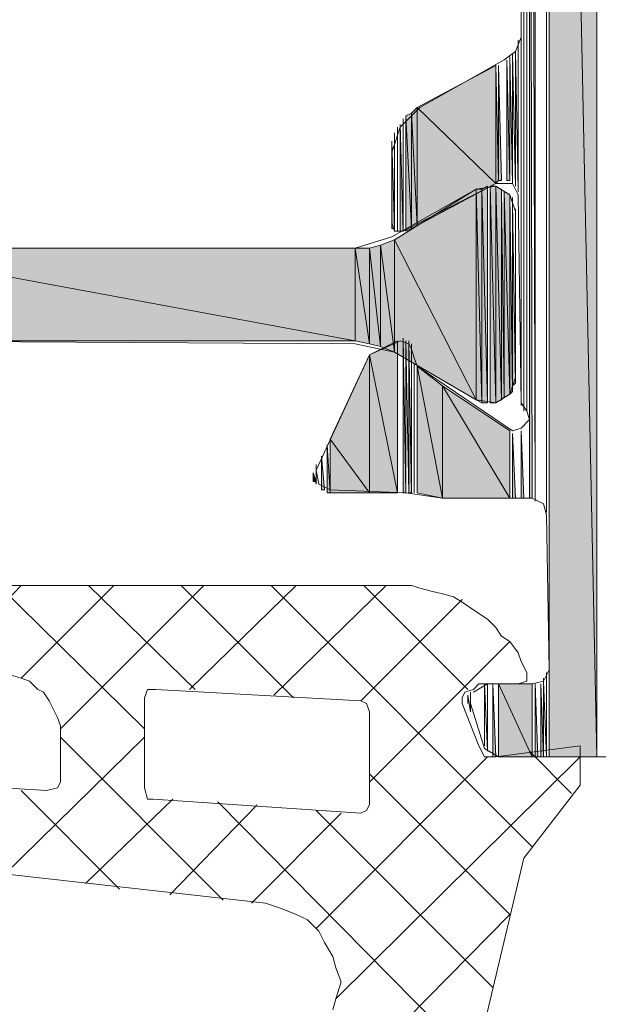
# Model space of a CAD drawing. Header units: millimetres. Extents: x -8934017 to -8932755, y 9525 to 11066.
# Tile 15 of 38: x -8933511 to -8933499, y 9611 to 9630. Entities that reach past the tile are written whole.
import ezdxf

# ---------------------------------------------------------------- set-up
doc = ezdxf.new("R2010")
doc.units = ezdxf.units.MM
doc.layers.add('Импорт в семействах', color=7, linetype='Continuous', lineweight=18)
doc.layers.add('Элементы узлов', color=7, linetype='Continuous', lineweight=18)

# ---------------------------------------------------------------- blocks, each defined once
blk = doc.blocks.new('Ригель в сборе - Окно для витража_dwg-21289138-Сечение 27')
at = {"layer": 'Импорт в семействах'}
for points in [[(-8933499.399, 9615.562), (-8933499.399, 9659.84), (-8933500.333, 9659.84), (-8933500.015, 9644.74)], [(-8933500.333, 9615.562), (-8933499.399, 9615.562), (-8933500.333, 9659.84), (-8933500.333, 9644.74)], [(-8933500.718, 9620.616), (-8933500.663, 9620.616), (-8933500.718, 9644.74)], [(-8933501.377, 9626.769), (-8933501.377, 9629.076), (-8933502.915, 9628.252)], [(-8933501.377, 9626.769), (-8933501.322, 9626.824), (-8933501.377, 9629.076)], [(-8933501.322, 9626.824), (-8933501.267, 9626.824), (-8933501.322, 9629.076)], [(-8933501.158, 9626.824), (-8933501.102, 9626.824), (-8933501.158, 9629.186)], [(-8933503.025, 9625.89), (-8933503.025, 9628.142), (-8933503.135, 9628.088)], [(-8933503.135, 9625.835), (-8933503.025, 9625.89), (-8933503.135, 9628.088)], [(-8933502.915, 9625.945), (-8933502.915, 9628.252), (-8933503.025, 9628.142)], [(-8933503.025, 9625.89), (-8933502.915, 9625.945), (-8933503.025, 9628.142)], [(-8933502.915, 9625.945), (-8933501.377, 9626.769), (-8933502.915, 9628.252)], [(-8933503.245, 9625.835), (-8933503.19, 9625.835), (-8933503.245, 9627.923)], [(-8933503.409, 9625.89), (-8933503.355, 9625.89), (-8933503.409, 9627.593)], [(-8933501.761, 9622.539), (-8933501.761, 9626.659), (-8933503.355, 9625.67)], [(-8933501.651, 9622.484), (-8933501.651, 9626.659), (-8933501.761, 9626.659)], [(-8933501.651, 9622.484), (-8933501.761, 9626.659), (-8933501.761, 9622.539)], [(-8933501.542, 9622.484), (-8933501.542, 9626.714), (-8933501.651, 9626.659)], [(-8933501.651, 9622.484), (-8933501.542, 9622.484), (-8933501.651, 9626.659)], [(-8933501.377, 9622.484), (-8933501.377, 9626.714), (-8933501.487, 9626.714)], [(-8933501.487, 9622.484), (-8933501.377, 9622.484), (-8933501.487, 9626.714)], [(-8933501.267, 9622.539), (-8933501.267, 9626.659), (-8933501.377, 9626.714)], [(-8933501.377, 9622.484), (-8933501.267, 9622.539), (-8933501.377, 9626.714)], [(-8933501.267, 9622.539), (-8933501.212, 9622.594), (-8933501.267, 9626.659)], [(-8933501.102, 9622.649), (-8933501.102, 9626.549), (-8933501.212, 9626.604)], [(-8933501.212, 9622.594), (-8933501.102, 9622.649), (-8933501.212, 9626.604)], [(-8933501.102, 9622.649), (-8933501.047, 9622.704), (-8933501.102, 9626.549)], [(-8933501.047, 9622.814), (-8933500.992, 9622.869), (-8933501.047, 9626.385)], [(-8933503.355, 9623.473), (-8933503.355, 9625.67), (-8933503.63, 9625.561)], [(-8933501.761, 9622.539), (-8933503.355, 9625.67), (-8933503.355, 9623.473)], [(-8933504.124, 9623.693), (-8933504.124, 9625.506), (-8933513.957, 9625.506)], [(-8933513.957, 9623.693), (-8933504.124, 9623.693), (-8933513.957, 9625.506)], [(-8933503.849, 9623.638), (-8933503.849, 9625.506), (-8933504.124, 9625.506)], [(-8933503.849, 9623.638), (-8933504.124, 9625.506), (-8933504.124, 9623.693)], [(-8933503.63, 9623.583), (-8933503.63, 9625.561), (-8933503.849, 9625.506)], [(-8933503.63, 9623.583), (-8933503.849, 9625.506), (-8933503.849, 9623.638)], [(-8933503.355, 9623.473), (-8933503.63, 9625.561), (-8933503.63, 9623.583)], [(-8933503.3, 9620.726), (-8933503.3, 9623.693), (-8933503.849, 9623.418)], [(-8933503.19, 9620.726), (-8933503.135, 9620.726), (-8933503.19, 9623.748)], [(-8933503.08, 9620.726), (-8933503.025, 9620.726), (-8933503.08, 9623.693)], [(-8933503.849, 9620.726), (-8933503.849, 9623.418), (-8933504.618, 9621.77)], [(-8933503.849, 9620.726), (-8933503.3, 9620.726), (-8933503.849, 9623.418)], [(-8933502.421, 9620.616), (-8933502.421, 9622.814), (-8933502.915, 9623.198)], [(-8933502.421, 9620.616), (-8933502.915, 9623.198), (-8933502.915, 9620.726)], [(-8933501.102, 9620.616), (-8933501.102, 9621.935), (-8933502.421, 9622.814)], [(-8933502.421, 9620.616), (-8933501.102, 9620.616), (-8933502.421, 9622.814)], [(-8933500.883, 9620.616), (-8933500.827, 9620.616), (-8933500.883, 9621.935)], [(-8933504.618, 9620.726), (-8933503.849, 9620.726), (-8933504.618, 9621.77)], [(-8933501.047, 9620.616), (-8933500.992, 9620.616), (-8933501.047, 9621.88)], [(-8933504.673, 9620.726), (-8933504.618, 9620.726), (-8933504.673, 9621.66)], [(-8933504.783, 9620.781), (-8933504.728, 9620.781), (-8933504.783, 9621.44)], [(-8933504.948, 9620.946), (-8933504.893, 9620.946), (-8933504.948, 9621.111)], [(-8933501.432, 9615.562), (-8933501.377, 9615.562), (-8933501.432, 9616.991)], [(-8933500.663, 9615.562), (-8933500.663, 9616.991), (-8933501.322, 9616.991)], [(-8933501.322, 9615.562), (-8933500.663, 9615.562), (-8933501.322, 9616.991)], [(-8933500.608, 9615.562), (-8933500.553, 9615.562), (-8933500.608, 9616.991)], [(-8933500.498, 9615.562), (-8933500.443, 9615.562), (-8933500.498, 9616.991)]]:
    blk.add_hatch(color=256, dxfattribs=at).paths.add_polyline_path(points)
for p, q in [((-8933499.399, 9615.562), (-8933500.333, 9659.84)), ((-8933499.399, 9615.562), (-8933499.399, 9659.84)), ((-8933500.663, 9620.616), (-8933500.718, 9644.74)), ((-8933500.718, 9644.74), (-8933500.718, 9620.616)), ((-8933500.333, 9644.74), (-8933500.333, 9615.562)), ((-8933500.015, 9644.74), (-8933499.399, 9615.562)), ((-8933501.377, 9629.076), (-8933502.915, 9628.252)), ((-8933501.377, 9626.769), (-8933501.377, 9629.076)), ((-8933501.322, 9626.824), (-8933501.377, 9629.076)), ((-8933501.377, 9629.076), (-8933501.377, 9626.769)), ((-8933501.267, 9626.824), (-8933501.322, 9629.076)), ((-8933501.322, 9629.076), (-8933501.322, 9626.824)), ((-8933501.102, 9626.824), (-8933501.158, 9629.186)), ((-8933501.158, 9629.186), (-8933501.158, 9626.824)), ((-8933503.025, 9628.142), (-8933503.135, 9628.088)), ((-8933503.135, 9628.088), (-8933503.025, 9625.89)), ((-8933503.025, 9625.89), (-8933503.135, 9628.088)), ((-8933503.135, 9628.088), (-8933503.135, 9625.835)), ((-8933502.915, 9628.252), (-8933503.025, 9628.142)), ((-8933503.025, 9625.89), (-8933503.025, 9628.142)), ((-8933503.025, 9628.142), (-8933502.915, 9625.945)), ((-8933502.915, 9625.945), (-8933503.025, 9628.142)), ((-8933503.025, 9628.142), (-8933503.025, 9625.89)), ((-8933502.915, 9625.945), (-8933502.915, 9628.252)), ((-8933502.915, 9628.252), (-8933501.377, 9626.769)), ((-8933501.377, 9626.769), (-8933502.915, 9628.252)), ((-8933502.915, 9628.252), (-8933502.915, 9625.945)), ((-8933503.19, 9625.835), (-8933503.245, 9627.923)), ((-8933503.245, 9627.923), (-8933503.245, 9625.835)), ((-8933503.355, 9625.89), (-8933503.409, 9627.593)), ((-8933503.409, 9627.593), (-8933503.409, 9625.89)), ((-8933502.915, 9625.945), (-8933501.377, 9626.769)), ((-8933501.377, 9626.769), (-8933501.322, 9626.824)), ((-8933501.322, 9626.824), (-8933501.267, 9626.824)), ((-8933501.158, 9626.824), (-8933501.102, 9626.824)), ((-8933501.761, 9626.659), (-8933503.355, 9625.67)), ((-8933501.761, 9622.539), (-8933501.761, 9626.659)), ((-8933501.651, 9626.659), (-8933501.761, 9626.659)), ((-8933501.761, 9626.659), (-8933501.651, 9622.484)), ((-8933501.651, 9622.484), (-8933501.761, 9626.659)), ((-8933501.761, 9626.659), (-8933501.761, 9622.539)), ((-8933501.542, 9626.714), (-8933501.651, 9626.659)), ((-8933501.651, 9622.484), (-8933501.651, 9626.659)), ((-8933501.651, 9626.659), (-8933501.542, 9622.484)), ((-8933501.542, 9622.484), (-8933501.651, 9626.659)), ((-8933501.651, 9626.659), (-8933501.651, 9622.484)), ((-8933501.542, 9622.484), (-8933501.542, 9626.714)), ((-8933501.377, 9626.714), (-8933501.487, 9626.714)), ((-8933501.487, 9626.714), (-8933501.377, 9622.484)), ((-8933501.377, 9622.484), (-8933501.487, 9626.714)), ((-8933501.487, 9626.714), (-8933501.487, 9622.484)), ((-8933501.377, 9622.484), (-8933501.377, 9626.714)), ((-8933501.267, 9626.659), (-8933501.377, 9626.714)), ((-8933501.377, 9626.714), (-8933501.267, 9622.539)), ((-8933501.267, 9622.539), (-8933501.377, 9626.714)), ((-8933501.377, 9626.714), (-8933501.377, 9622.484)), ((-8933501.267, 9622.539), (-8933501.267, 9626.659)), ((-8933501.212, 9622.594), (-8933501.267, 9626.659)), ((-8933501.267, 9626.659), (-8933501.267, 9622.539)), ((-8933501.102, 9626.549), (-8933501.212, 9626.604)), ((-8933501.212, 9626.604), (-8933501.102, 9622.649)), ((-8933501.102, 9622.649), (-8933501.212, 9626.604)), ((-8933501.212, 9626.604), (-8933501.212, 9622.594)), ((-8933501.102, 9622.649), (-8933501.102, 9626.549)), ((-8933501.047, 9622.704), (-8933501.102, 9626.549)), ((-8933501.102, 9626.549), (-8933501.102, 9622.649)), ((-8933500.992, 9622.869), (-8933501.047, 9626.385)), ((-8933501.047, 9626.385), (-8933501.047, 9622.814)), ((-8933503.409, 9625.89), (-8933503.355, 9625.89)), ((-8933503.245, 9625.835), (-8933503.19, 9625.835)), ((-8933503.135, 9625.835), (-8933503.025, 9625.89)), ((-8933503.025, 9625.89), (-8933502.915, 9625.945)), ((-8933503.355, 9625.67), (-8933503.63, 9625.561)), ((-8933503.355, 9623.473), (-8933503.355, 9625.67)), ((-8933503.355, 9625.67), (-8933501.761, 9622.539)), ((-8933501.761, 9622.539), (-8933503.355, 9625.67)), ((-8933503.355, 9625.67), (-8933503.355, 9623.473)), ((-8933504.124, 9625.506), (-8933513.957, 9625.506)), ((-8933513.957, 9625.506), (-8933504.124, 9623.693)), ((-8933504.124, 9623.693), (-8933513.957, 9625.506)), ((-8933504.124, 9623.693), (-8933504.124, 9625.506)), ((-8933503.849, 9625.506), (-8933504.124, 9625.506)), ((-8933504.124, 9625.506), (-8933503.849, 9623.638)), ((-8933503.849, 9623.638), (-8933504.124, 9625.506)), ((-8933504.124, 9625.506), (-8933504.124, 9623.693)), ((-8933503.63, 9625.561), (-8933503.849, 9625.506)), ((-8933503.849, 9623.638), (-8933503.849, 9625.506)), ((-8933503.849, 9625.506), (-8933503.63, 9623.583)), ((-8933503.63, 9623.583), (-8933503.849, 9625.506)), ((-8933503.849, 9625.506), (-8933503.849, 9623.638)), ((-8933503.63, 9623.583), (-8933503.63, 9625.561)), ((-8933503.63, 9625.561), (-8933503.355, 9623.473)), ((-8933503.355, 9623.473), (-8933503.63, 9625.561)), ((-8933503.63, 9625.561), (-8933503.63, 9623.583)), ((-8933513.957, 9623.693), (-8933504.124, 9623.693)), ((-8933504.124, 9623.693), (-8933503.849, 9623.638)), ((-8933503.3, 9623.693), (-8933503.849, 9623.418)), ((-8933503.3, 9620.726), (-8933503.3, 9623.693)), ((-8933503.135, 9620.726), (-8933503.19, 9623.748)), ((-8933503.19, 9623.748), (-8933503.19, 9620.726)), ((-8933503.025, 9620.726), (-8933503.08, 9623.693)), ((-8933503.08, 9623.693), (-8933503.08, 9620.726)), ((-8933503.849, 9623.638), (-8933503.63, 9623.583)), ((-8933503.63, 9623.583), (-8933503.355, 9623.473)), ((-8933503.355, 9623.473), (-8933501.761, 9622.539)), ((-8933503.849, 9623.418), (-8933504.618, 9621.77)), ((-8933503.849, 9620.726), (-8933503.849, 9623.418)), ((-8933503.849, 9623.418), (-8933503.3, 9620.726)), ((-8933503.3, 9620.726), (-8933503.849, 9623.418)), ((-8933503.849, 9623.418), (-8933503.849, 9620.726)), ((-8933502.421, 9622.814), (-8933502.915, 9623.198)), ((-8933502.915, 9623.198), (-8933502.421, 9620.616)), ((-8933502.421, 9620.616), (-8933502.915, 9623.198)), ((-8933502.915, 9623.198), (-8933502.915, 9620.726)), ((-8933502.421, 9620.616), (-8933502.421, 9622.814)), ((-8933501.102, 9621.935), (-8933502.421, 9622.814)), ((-8933502.421, 9622.814), (-8933501.102, 9620.616)), ((-8933501.102, 9620.616), (-8933502.421, 9622.814)), ((-8933502.421, 9622.814), (-8933502.421, 9620.616)), ((-8933501.102, 9622.649), (-8933501.047, 9622.704)), ((-8933501.047, 9622.814), (-8933500.992, 9622.869)), ((-8933501.761, 9622.539), (-8933501.651, 9622.484)), ((-8933501.377, 9622.484), (-8933501.267, 9622.539)), ((-8933501.267, 9622.539), (-8933501.212, 9622.594)), ((-8933501.212, 9622.594), (-8933501.102, 9622.649)), ((-8933501.651, 9622.484), (-8933501.542, 9622.484)), ((-8933501.487, 9622.484), (-8933501.377, 9622.484)), ((-8933501.102, 9620.616), (-8933501.102, 9621.935)), ((-8933500.827, 9620.616), (-8933500.883, 9621.935)), ((-8933500.883, 9621.935), (-8933500.883, 9620.616)), ((-8933504.618, 9621.77), (-8933503.849, 9620.726)), ((-8933503.849, 9620.726), (-8933504.618, 9621.77)), ((-8933504.618, 9621.77), (-8933504.618, 9620.726)), ((-8933500.992, 9620.616), (-8933501.047, 9621.88)), ((-8933501.047, 9621.88), (-8933501.047, 9620.616)), ((-8933504.618, 9620.726), (-8933504.673, 9621.66)), ((-8933504.673, 9621.66), (-8933504.673, 9620.726)), ((-8933504.728, 9620.781), (-8933504.783, 9621.44)), ((-8933504.783, 9621.44), (-8933504.783, 9620.781)), ((-8933504.893, 9620.946), (-8933504.948, 9621.111)), ((-8933504.948, 9621.111), (-8933504.948, 9620.946)), ((-8933504.948, 9620.946), (-8933504.893, 9620.946)), ((-8933504.783, 9620.781), (-8933504.728, 9620.781)), ((-8933504.673, 9620.726), (-8933504.618, 9620.726)), ((-8933504.618, 9620.726), (-8933503.849, 9620.726)), ((-8933503.849, 9620.726), (-8933503.3, 9620.726)), ((-8933503.19, 9620.726), (-8933503.135, 9620.726)), ((-8933503.08, 9620.726), (-8933503.025, 9620.726)), ((-8933502.915, 9620.726), (-8933502.421, 9620.616)), ((-8933502.421, 9620.616), (-8933501.102, 9620.616)), ((-8933501.047, 9620.616), (-8933500.992, 9620.616)), ((-8933500.883, 9620.616), (-8933500.827, 9620.616)), ((-8933500.718, 9620.616), (-8933500.663, 9620.616)), ((-8933501.377, 9615.562), (-8933501.432, 9616.991)), ((-8933501.432, 9616.991), (-8933501.432, 9615.562)), ((-8933500.663, 9616.991), (-8933501.322, 9616.991)), ((-8933501.322, 9616.991), (-8933500.663, 9615.562)), ((-8933500.663, 9615.562), (-8933501.322, 9616.991)), ((-8933501.322, 9616.991), (-8933501.322, 9615.562)), ((-8933500.663, 9615.562), (-8933500.663, 9616.991)), ((-8933500.553, 9615.562), (-8933500.608, 9616.991)), ((-8933500.608, 9616.991), (-8933500.608, 9615.562)), ((-8933500.443, 9615.562), (-8933500.498, 9616.991)), ((-8933500.498, 9616.991), (-8933500.498, 9615.562)), ((-8933501.432, 9615.562), (-8933501.377, 9615.562)), ((-8933501.322, 9615.562), (-8933500.663, 9615.562)), ((-8933500.608, 9615.562), (-8933500.553, 9615.562)), ((-8933500.498, 9615.562), (-8933500.443, 9615.562)), ((-8933500.333, 9615.562), (-8933499.399, 9615.562))]:
    blk.add_line(p, q, dxfattribs=at)
at = {"layer": 'Импорт в семействах', "color": 9, "true_color": 0xc0c0c0}
for p, q in [((-8933510.661, 9618.913), (-8933512.309, 9617.21)), ((-8933508.244, 9616.112), (-8933511.1, 9618.913)), ((-8933508.848, 9618.913), (-8933510.661, 9617.1)), ((-8933507.09, 9618.913), (-8933509.892, 9616.112)), ((-8933507.255, 9616.881), (-8933509.342, 9618.913)), ((-8933505.332, 9616.716), (-8933507.53, 9618.913)), ((-8933505.278, 9618.913), (-8933507.365, 9616.881)), ((-8933500.663, 9613.804), (-8933505.772, 9618.913)), ((-8933503.519, 9618.913), (-8933505.717, 9616.771)), ((-8933501.926, 9616.881), (-8933503.959, 9618.913)), ((-8933502.036, 9618.639), (-8933504.014, 9616.661)), ((-8933501.102, 9617.815), (-8933503.849, 9615.068)), ((-8933508.244, 9615.947), (-8933510.991, 9613.255)), ((-8933506.706, 9612.761), (-8933509.892, 9615.947)), ((-8933499.894, 9614.848), (-8933500.718, 9615.672)), ((-8933501.542, 9615.562), (-8933504.893, 9612.211)), ((-8933499.729, 9615.562), (-8933504.508, 9610.838)), ((-8933508.738, 9612.98), (-8933510.661, 9614.903)), ((-8933507.694, 9614.738), (-8933509.398, 9613.09)), ((-8933506.046, 9614.628), (-8933507.75, 9612.87)), ((-8933501.761, 9609.574), (-8933506.815, 9614.683)), ((-8933504.398, 9614.464), (-8933506.156, 9612.706)), ((-8933501.432, 9611.058), (-8933504.893, 9614.518))]:
    blk.add_line(p, q, dxfattribs=at)
at = {"layer": 'Импорт в семействах', "flags": 128}
for points in [[(-8933500.718, 9659.785), (-8933500.718, 9620.616), (-8933500.718, 9659.84), (-8933500.718, 9620.616), (-8933500.718, 9659.84), (-8933500.608, 9620.561), (-8933500.608, 9659.84), (-8933500.608, 9620.561), (-8933500.608, 9659.785)], [(-8933501.816, 9616.826), (-8933501.542, 9616.991), (-8933501.542, 9615.672), (-8933501.542, 9616.991), (-8933501.542, 9615.672), (-8933501.597, 9616.991), (-8933501.597, 9615.782), (-8933501.597, 9616.991), (-8933501.597, 9615.782), (-8933501.597, 9616.991), (-8933500.663, 9616.991), (-8933500.443, 9617.046), (-8933500.333, 9617.265), (-8933500.388, 9620.287), (-8933500.443, 9620.506), (-8933500.663, 9620.616), (-8933502.421, 9620.616), (-8933503.135, 9620.726), (-8933504.618, 9620.781), (-8933504.838, 9620.891), (-8933504.893, 9621.166), (-8933503.849, 9623.418), (-8933503.245, 9623.693), (-8933503.08, 9623.638), (-8933503.025, 9623.528), (-8933502.97, 9623.363), (-8933502.915, 9623.198), (-8933501.047, 9621.935), (-8933500.883, 9621.99), (-8933500.718, 9622.155), (-8933500.773, 9622.319), (-8933500.883, 9622.484), (-8933500.937, 9626.549), (-8933501.047, 9626.769), (-8933501.377, 9626.769), (-8933503.19, 9625.835), (-8933503.355, 9625.835), (-8933503.409, 9626), (-8933503.409, 9627.373), (-8933503.245, 9627.868), (-8933502.86, 9628.252), (-8933501.212, 9629.186), (-8933500.992, 9629.351), (-8933500.883, 9629.626), (-8933500.937, 9647.7)], [(-8933500.883, 9655.775), (-8933500.883, 9622.484), (-8933500.883, 9655.83)], [(-8933500.883, 9655.775), (-8933500.883, 9622.484), (-8933500.883, 9655.775), (-8933500.883, 9622.484), (-8933500.883, 9655.83), (-8933500.883, 9622.484), (-8933500.883, 9655.83), (-8933500.883, 9622.484), (-8933500.883, 9655.885)], [(-8933500.883, 9655.83), (-8933500.883, 9622.484), (-8933500.883, 9655.83), (-8933500.883, 9622.484), (-8933500.883, 9655.94)], [(-8933500.883, 9655.885), (-8933500.883, 9622.484), (-8933500.883, 9655.885), (-8933500.883, 9622.429), (-8933500.883, 9655.995)], [(-8933500.827, 9655.94), (-8933500.827, 9622.429), (-8933500.827, 9655.94), (-8933500.827, 9622.429), (-8933500.827, 9655.995), (-8933500.827, 9622.429), (-8933500.827, 9655.995), (-8933500.827, 9622.374), (-8933500.827, 9655.995), (-8933500.827, 9622.374), (-8933500.827, 9655.995), (-8933500.827, 9622.319), (-8933500.827, 9656.05)], [(-8933500.773, 9655.995), (-8933500.773, 9622.319), (-8933500.773, 9655.995), (-8933500.773, 9622.319), (-8933500.773, 9656.105)], [(-8933500.718, 9656.05), (-8933500.718, 9622.319), (-8933500.718, 9656.05), (-8933500.718, 9622.264), (-8933500.718, 9656.105), (-8933500.718, 9622.264), (-8933500.718, 9656.105), (-8933500.718, 9622.264), (-8933500.718, 9656.16)], [(-8933500.718, 9656.105), (-8933500.718, 9622.264), (-8933500.718, 9656.105), (-8933500.718, 9622.209), (-8933500.718, 9656.215)], [(-8933500.718, 9656.16), (-8933500.718, 9622.209), (-8933500.718, 9656.16), (-8933500.718, 9620.616), (-8933500.718, 9656.215), (-8933500.718, 9620.616), (-8933500.718, 9656.215)], [(-8933498.026, 9615.562), (-8933501.322, 9615.562), (-8933501.597, 9615.727), (-8933501.871, 9616.606), (-8933501.871, 9616.826), (-8933501.871, 9616.441), (-8933501.871, 9616.826), (-8933501.871, 9616.441), (-8933501.926, 9616.771), (-8933501.926, 9616.606), (-8933501.926, 9616.771), (-8933501.926, 9616.606), (-8933501.926, 9616.716), (-8933501.926, 9616.606), (-8933501.926, 9616.716), (-8933501.926, 9616.771), (-8933501.926, 9616.606), (-8933501.926, 9616.716), (-8933501.926, 9616.661), (-8933501.926, 9616.716)], [(-8933501.158, 9629.186), (-8933501.158, 9626.824), (-8933501.158, 9629.186), (-8933501.158, 9626.824), (-8933501.158, 9629.186), (-8933501.102, 9626.824), (-8933501.102, 9629.241), (-8933501.102, 9626.824), (-8933501.102, 9629.241), (-8933501.047, 9626.769), (-8933501.047, 9629.296), (-8933501.047, 9626.769), (-8933501.047, 9629.296), (-8933500.992, 9626.714), (-8933500.992, 9629.351), (-8933500.992, 9626.714), (-8933500.992, 9629.351), (-8933500.937, 9626.659), (-8933500.937, 9629.461), (-8933500.937, 9629.406), (-8933500.937, 9626.659), (-8933500.937, 9629.406), (-8933500.937, 9626.659), (-8933500.937, 9629.461), (-8933500.937, 9626.659), (-8933500.937, 9629.461), (-8933500.937, 9626.604), (-8933500.937, 9629.516), (-8933500.937, 9629.461), (-8933500.937, 9626.604), (-8933500.937, 9629.461), (-8933500.937, 9626.604), (-8933500.937, 9629.571), (-8933500.937, 9629.516), (-8933500.937, 9626.604), (-8933500.937, 9629.516)], [(-8933503.19, 9627.978), (-8933503.19, 9625.835), (-8933503.19, 9628.033), (-8933503.19, 9627.978), (-8933503.19, 9625.835), (-8933503.19, 9627.978), (-8933503.19, 9625.835), (-8933503.19, 9628.033), (-8933503.19, 9625.835), (-8933503.19, 9628.033)], [(-8933503.3, 9627.813), (-8933503.3, 9625.835), (-8933503.3, 9627.868), (-8933503.3, 9627.813), (-8933503.3, 9625.835), (-8933503.3, 9627.813), (-8933503.3, 9625.835), (-8933503.3, 9627.868), (-8933503.3, 9625.835), (-8933503.3, 9627.868)], [(-8933503.409, 9627.373), (-8933503.409, 9626), (-8933503.409, 9627.428), (-8933503.409, 9627.373), (-8933503.409, 9626), (-8933503.409, 9627.373), (-8933503.409, 9625.945), (-8933503.409, 9627.538), (-8933503.409, 9627.428), (-8933503.409, 9625.945), (-8933503.409, 9627.428)], [(-8933513.957, 9623.693), (-8933504.124, 9623.638), (-8933503.355, 9623.473), (-8933501.761, 9622.539), (-8933501.377, 9622.484), (-8933501.102, 9622.649), (-8933500.992, 9622.979), (-8933500.992, 9626.22), (-8933501.102, 9626.549), (-8933501.377, 9626.714), (-8933501.761, 9626.659), (-8933503.409, 9625.725), (-8933504.124, 9625.506), (-8933513.957, 9625.506)], [(-8933503.19, 9623.748), (-8933503.19, 9620.726), (-8933503.19, 9623.748), (-8933503.19, 9620.726), (-8933503.19, 9623.748), (-8933503.135, 9620.726), (-8933503.135, 9623.693), (-8933503.135, 9620.726), (-8933503.135, 9623.693), (-8933503.08, 9620.726), (-8933503.08, 9623.693), (-8933503.08, 9620.726), (-8933503.08, 9623.693), (-8933503.025, 9620.726), (-8933503.025, 9623.638), (-8933503.025, 9620.726), (-8933503.025, 9623.638), (-8933503.025, 9620.726), (-8933503.025, 9623.583), (-8933503.025, 9623.638), (-8933503.025, 9620.726), (-8933503.025, 9623.638), (-8933503.025, 9623.418), (-8933503.025, 9623.583), (-8933503.025, 9623.363), (-8933503.025, 9623.418), (-8933503.025, 9623.583), (-8933503.025, 9623.528), (-8933503.025, 9623.583), (-8933503.025, 9623.418), (-8933503.025, 9623.528), (-8933503.025, 9623.583)], [(-8933500.718, 9622.045), (-8933500.718, 9620.616), (-8933500.718, 9622.1), (-8933500.718, 9622.045), (-8933500.718, 9620.616), (-8933500.718, 9622.045), (-8933500.718, 9620.616), (-8933500.718, 9622.155), (-8933500.718, 9622.1), (-8933500.718, 9620.616), (-8933500.718, 9622.1), (-8933500.718, 9620.616), (-8933500.718, 9622.209), (-8933500.718, 9622.155), (-8933500.718, 9620.616), (-8933500.718, 9622.155)], [(-8933504.948, 9621.056), (-8933504.948, 9621.001), (-8933504.948, 9621.056), (-8933504.948, 9621.001), (-8933504.948, 9621.111), (-8933504.948, 9621.056), (-8933504.948, 9621.001), (-8933504.948, 9621.056), (-8933504.948, 9620.946), (-8933504.948, 9621.111), (-8933504.948, 9620.946), (-8933504.948, 9621.111), (-8933504.893, 9620.891), (-8933504.893, 9621.166), (-8933504.893, 9620.891), (-8933504.893, 9621.166), (-8933504.893, 9620.891), (-8933504.893, 9621.276), (-8933504.893, 9621.166), (-8933504.893, 9620.891), (-8933504.893, 9621.166)], [(-8933504.563, 9610.618), (-8933504.508, 9610.838), (-8933504.398, 9611.167), (-8933504.508, 9611.442), (-8933504.563, 9611.662), (-8933504.728, 9611.937), (-8933504.838, 9612.156), (-8933505.057, 9612.376), (-8933505.278, 9612.486), (-8933505.552, 9612.596), (-8933505.882, 9612.706), (-8933513.737, 9613.585)], [(-8933513.518, 9618.913), (-8933503.464, 9618.913), (-8933503.3, 9618.913), (-8933503.025, 9618.913), (-8933502.86, 9618.858), (-8933502.64, 9618.803), (-8933502.421, 9618.749), (-8933502.201, 9618.694), (-8933502.036, 9618.584), (-8933501.871, 9618.474), (-8933501.707, 9618.364), (-8933501.542, 9618.254), (-8933501.377, 9618.089), (-8933501.267, 9617.924), (-8933501.102, 9617.815), (-8933500.937, 9617.595), (-8933500.883, 9617.43), (-8933500.773, 9617.21), (-8933500.773, 9617.046), (-8933500.937, 9616.991), (-8933501.707, 9616.991), (-8933501.816, 9616.881), (-8933501.982, 9616.826), (-8933502.036, 9616.716), (-8933502.036, 9616.606), (-8933501.707, 9615.782), (-8933501.597, 9615.562), (-8933501.377, 9615.562), (-8933499.729, 9615.782), (-8933499.729, 9615.013), (-8933500.827, 9613.585), (-8933502.915, 9604.795)], [(-8933500.443, 9617.046), (-8933500.443, 9615.562), (-8933500.443, 9617.1), (-8933500.443, 9617.046), (-8933500.443, 9615.562), (-8933500.443, 9617.046), (-8933500.388, 9615.562), (-8933500.388, 9617.155), (-8933500.388, 9617.1), (-8933500.388, 9615.562), (-8933500.388, 9617.1), (-8933500.388, 9615.562), (-8933500.388, 9617.21), (-8933500.388, 9617.155), (-8933500.388, 9615.562), (-8933500.388, 9617.155)]]:
    blk.add_lwpolyline(points, dxfattribs=at)
for points in [[(-8933500.388, 9659.84), (-8933500.388, 9620.342), (-8933500.388, 9659.84), (-8933500.388, 9620.342), (-8933500.388, 9659.84), (-8933500.388, 9620.397), (-8933500.388, 9659.84), (-8933500.388, 9620.397), (-8933500.388, 9659.84), (-8933500.388, 9620.506), (-8933500.388, 9659.84), (-8933500.388, 9620.506)], [(-8933503.355, 9627.703), (-8933503.355, 9625.89), (-8933503.355, 9627.703), (-8933503.355, 9625.89), (-8933503.355, 9627.703), (-8933503.355, 9625.835), (-8933503.355, 9627.758), (-8933503.355, 9627.703), (-8933503.355, 9625.835)], [(-8933503.409, 9627.538), (-8933503.409, 9625.945), (-8933503.409, 9627.538), (-8933503.409, 9625.945), (-8933503.409, 9627.538), (-8933503.409, 9625.89), (-8933503.409, 9627.593), (-8933503.409, 9627.538), (-8933503.409, 9625.89)], [(-8933501.047, 9626.494), (-8933501.047, 9622.814), (-8933501.047, 9626.385), (-8933501.047, 9626.494), (-8933501.047, 9622.704), (-8933501.047, 9622.814)], [(-8933500.992, 9626.275), (-8933500.992, 9622.979), (-8933500.992, 9626.22), (-8933500.992, 9626.275), (-8933500.992, 9622.869), (-8933500.992, 9622.979)], [(-8933503.025, 9623.363), (-8933503.025, 9620.726), (-8933503.025, 9623.308), (-8933503.025, 9623.363), (-8933503.025, 9620.726)], [(-8933502.97, 9623.253), (-8933502.97, 9620.726), (-8933502.97, 9623.253), (-8933502.97, 9620.726), (-8933502.97, 9623.253), (-8933502.97, 9620.726), (-8933502.97, 9623.198), (-8933502.97, 9623.253), (-8933502.97, 9620.726)], [(-8933510.661, 9617.1), (-8933510.826, 9617.155), (-8933513.518, 9617.265), (-8933513.682, 9617.265), (-8933513.737, 9617.1), (-8933513.737, 9616.112), (-8933513.682, 9615.892), (-8933513.682, 9615.727), (-8933513.572, 9615.507), (-8933513.463, 9615.397), (-8933513.298, 9615.288), (-8933513.188, 9615.123), (-8933512.969, 9615.068), (-8933512.803, 9615.068), (-8933510.166, 9614.903), (-8933509.947, 9614.958), (-8933509.892, 9615.068), (-8933509.892, 9616.167), (-8933509.947, 9616.331), (-8933510.057, 9616.551), (-8933510.112, 9616.661), (-8933510.222, 9616.826), (-8933510.331, 9616.881), (-8933510.497, 9617.046)], [(-8933501.432, 9616.991), (-8933501.432, 9615.562), (-8933501.432, 9616.991), (-8933501.432, 9615.562)], [(-8933508.079, 9614.738), (-8933504.014, 9614.464), (-8933503.904, 9614.518), (-8933503.849, 9614.628), (-8933503.849, 9616.441), (-8933503.904, 9616.606), (-8933504.014, 9616.661), (-8933508.024, 9616.881), (-8933508.189, 9616.881), (-8933508.244, 9616.716), (-8933508.244, 9614.958), (-8933508.189, 9614.738)]]:
    blk.add_lwpolyline(points, close=True, dxfattribs=at)
at = {"layer": 'Импорт в семействах', "color": 9, "true_color": 0xc0c0c0, "flags": 128}
blk.add_lwpolyline([(-8933503.849, 9615.233), (-8933501.102, 9612.486), (-8933504.728, 9608.805)], dxfattribs=at)
blk = doc.blocks.new('Ригель в сборе - Ригель в сборе-21289257-Сечение 27')
blk.add_blockref('Ригель в сборе - Окно для витража_dwg-21289138-Сечение 27', (0, 0))

msp = doc.modelspace()

# ---------------------------------------------------------------- block references
at = {"layer": 'Элементы узлов'}
msp.add_blockref('Ригель в сборе - Ригель в сборе-21289257-Сечение 27', (0, 0), dxfattribs=at)

doc.saveas('drawing.dxf')
